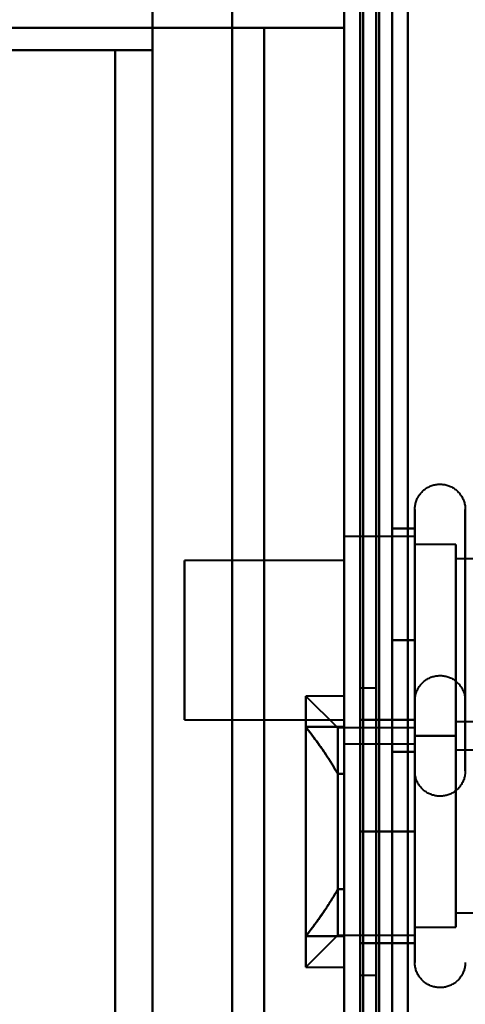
# Model space of a CAD drawing. Header units: millimetres. Extents: x -1087 to 1688, y -120 to 1171.
# Tile 33 of 90: x -700 to -686, y 924 to 955. Entities that reach past the tile are written whole.
import ezdxf

# ---------------------------------------------------------------- set-up
doc = ezdxf.new("R2010")
doc.units = ezdxf.units.MM
doc.layers.add('A-GENM', color=13, linetype='Continuous', lineweight=40)
doc.layers.add('G-IMPT', color=8, linetype='Continuous', lineweight=40)

# ---------------------------------------------------------------- blocks, each defined once
blk = doc.blocks.new('Maintenance r21 - Maintenance r21-769076-Arrière')
at = {"layer": 'A-GENM'}
for p, q in [((-690, 0), (-690, 1098)), ((-690, 1098), (-690, 0))]:
    blk.add_line(p, q, dxfattribs=at)
blk = doc.blocks.new('Souche connecteur circulaire R23 - Souche connecteur circulaire R23-769067-Arrière')
at = {"layer": 'A-GENM'}
blk.add_line((-690, 868), (-690, 1045.5), dxfattribs=at)
blk = doc.blocks.new('NEXA 1500 CALQUES_dwg-769064-Arrière')
at = {"layer": 'G-IMPT'}
for p, q in [((-689.5, 1097.272), (-689.5, 129.472)), ((-690, 1062.772), (-690, 128.972)), ((-690, 1046.872), (-690, 868.372)), ((-690, 868.372), (-690, 1046.872)), ((-689.5, 868.372), (-689.5, 1046.872)), ((-689.5, 1046.872), (-689.5, 868.372)), ((-690, 970.694), (-690, 900.694)), ((-690, 900.694), (-690, 970.694)), ((-708.015, 954.372), (-697.174, 954.372)), ((-697.174, 954.372), (-708.015, 954.372)), ((-687.785, 935.872), (-687.785, 939.972)), ((-687.785, 935.872), (-687.785, 939.972)), ((-687.785, 939.122), (-690, 939.122)), ((-690, 939.122), (-690, 935.872)), ((-690, 935.872), (-690, 939.122)), ((-687.785, 935.872), (-687.785, 939.122)), ((-687.785, 935.872), (-687.785, 939.122)), ((-687.785, 939.122), (-687.785, 932.622)), ((-687.785, 939.122), (-687.785, 932.622)), ((-686.5, 938.872), (-687.785, 938.872)), ((-687.785, 932.872), (-687.785, 938.872)), ((-687.785, 932.872), (-687.785, 938.872)), ((-687.785, 938.872), (-687.785, 932.872)), ((-687.785, 938.872), (-687.785, 932.872)), ((-686.5, 932.872), (-686.5, 938.872)), ((-686.5, 935.872), (-686.5, 938.872)), ((-686.5, 938.872), (-686.5, 935.872)), ((-690, 938.372), (-695, 938.372)), ((-695, 938.372), (-695, 935.872)), ((-695, 935.872), (-695, 938.372)), ((-690, 938.372), (-690, 935.872)), ((-690, 935.872), (-690, 938.372)), ((-674.611, 938.421), (-686.5, 938.421)), ((-686.5, 935.872), (-686.5, 938.421)), ((-686.5, 938.421), (-686.5, 935.872)), ((-695, 935.872), (-695, 933.372)), ((-695, 933.372), (-695, 935.872)), ((-690, 935.872), (-690, 932.622)), ((-690, 932.622), (-690, 935.872)), ((-690, 935.872), (-690, 933.372)), ((-690, 933.372), (-690, 935.872)), ((-687.785, 932.622), (-687.785, 935.872)), ((-687.785, 931.772), (-687.785, 935.872)), ((-686.5, 932.872), (-686.5, 935.872)), ((-686.5, 935.872), (-686.5, 932.872)), ((-686.5, 933.324), (-686.5, 935.872)), ((-686.5, 935.872), (-686.5, 933.324)), ((-689, 934.372), (-689.5, 934.372)), ((-689.5, 925.372), (-689.5, 934.372)), ((-689.5, 925.372), (-689.5, 934.372)), ((-689.5, 934.372), (-689.5, 929.872)), ((-689, 929.872), (-689, 934.372)), ((-689, 934.372), (-689, 929.872)), ((-690.2, 933.122), (-691.2, 934.122)), ((-690, 934.122), (-691.2, 934.122)), ((-691.2, 934.122), (-691.2, 925.622)), ((-691.2, 925.622), (-691.2, 934.122)), ((-690, 934.122), (-690, 925.622)), ((-690, 925.622), (-690, 934.122)), ((-687.785, 929.872), (-687.785, 933.972)), ((-687.785, 929.872), (-687.785, 933.972)), ((-695, 933.372), (-690, 933.372)), ((-687.785, 933.122), (-690.2, 933.122)), ((-690.2, 926.622), (-690.2, 933.122)), ((-690.2, 933.122), (-690.2, 929.872)), ((-687.785, 933.122), (-687.785, 926.622)), ((-687.785, 933.122), (-687.785, 926.622)), ((-687.785, 929.872), (-687.785, 933.122)), ((-687.785, 929.872), (-687.785, 933.122)), ((-686.5, 933.324), (-674.611, 933.324)), ((-687.785, 932.872), (-686.5, 932.872)), ((-686.5, 932.872), (-687.785, 932.872)), ((-687.785, 932.872), (-687.785, 926.872)), ((-687.785, 932.872), (-687.785, 926.872)), ((-687.785, 926.872), (-687.785, 932.872)), ((-687.785, 926.872), (-687.785, 932.872)), ((-686.5, 932.872), (-686.5, 929.872)), ((-686.5, 926.872), (-686.5, 932.872)), ((-686.5, 929.872), (-686.5, 932.872)), ((-690, 932.622), (-687.785, 932.622)), ((-674.611, 932.421), (-686.5, 932.421)), ((-686.5, 932.421), (-686.5, 929.872)), ((-686.5, 929.872), (-686.5, 932.421)), ((-690, 928.063), (-690, 931.681)), ((-690, 931.681), (-690, 929.872)), ((-690.2, 929.872), (-690.2, 926.622)), ((-690, 929.872), (-690, 928.063)), ((-689.5, 929.872), (-689.5, 925.372)), ((-689.5, 929.872), (-689.5, 925.372)), ((-689, 925.372), (-689, 929.872)), ((-689, 929.872), (-689, 925.372)), ((-687.785, 925.772), (-687.785, 929.872)), ((-687.785, 926.622), (-687.785, 929.872)), ((-686.5, 929.872), (-686.5, 927.324)), ((-686.5, 929.872), (-686.5, 926.872)), ((-686.5, 927.324), (-686.5, 929.872)), ((-686.5, 926.872), (-686.5, 929.872)), ((-686.5, 927.324), (-674.611, 927.324)), ((-691.2, 925.622), (-690.2, 926.622)), ((-690.2, 926.622), (-687.785, 926.622)), ((-687.785, 926.872), (-686.5, 926.872)), ((-691.2, 925.622), (-690, 925.622)), ((-689.5, 925.372), (-689, 925.372))]:
    blk.add_line(p, q, dxfattribs=at)
at = {"layer": 'G-IMPT', "flags": 128}
for points in [[(-690, 128.972), (-690, 371.172), (-690, 613.372), (-690, 855.572), (-690, 1097.772)], [(-690, 1097.772), (-690, 855.572), (-690, 613.372), (-690, 371.172), (-690, 128.972)], [(-689.5, 128.972), (-689.5, 371.172), (-689.5, 613.372), (-689.5, 855.572), (-689.5, 1097.772)], [(-689.4, 1097.772), (-689.4, 855.572), (-689.4, 613.372), (-689.4, 371.172), (-689.4, 128.972)], [(-689.4, 128.972), (-689.4, 371.172), (-689.4, 613.372), (-689.4, 855.572), (-689.4, 1097.772)], [(-689.4, 1097.772), (-689.4, 855.572), (-689.4, 613.372), (-689.4, 371.172), (-689.4, 128.972)], [(-689.5, 1097.272), (-689.5, 855.322), (-689.5, 613.372), (-689.5, 371.422), (-689.5, 129.472)], [(-689.5, 129.472), (-689.5, 371.422), (-689.5, 613.372), (-689.5, 855.322), (-689.5, 1097.272)], [(-689.5, 1097.272), (-689.5, 855.322), (-689.5, 613.372), (-689.5, 371.422), (-689.5, 129.472)], [(-689.5, 129.472), (-689.5, 371.422), (-689.5, 613.372), (-689.5, 855.322), (-689.5, 1097.272)], [(-689.5, 1097.272), (-689.5, 855.322), (-689.5, 613.372), (-689.5, 371.422), (-689.5, 129.472)], [(-689.5, 129.472), (-689.5, 371.422), (-689.5, 613.372), (-689.5, 855.322), (-689.5, 1097.272)], [(-689, 1097.272), (-689, 855.322), (-689, 613.372), (-689, 371.422), (-689, 129.472)], [(-689, 129.472), (-689, 371.422), (-689, 613.372), (-689, 855.322), (-689, 1097.272)], [(-689, 1097.272), (-689, 855.322), (-689, 613.372), (-689, 371.422), (-689, 129.472)], [(-688.9, 129.472), (-688.9, 371.422), (-688.9, 613.372), (-688.9, 855.322), (-688.9, 1097.272)], [(-688.9, 1097.272), (-688.9, 855.322), (-688.9, 613.372), (-688.9, 371.422), (-688.9, 129.472)], [(-688.9, 129.472), (-688.9, 371.422), (-688.9, 613.372), (-688.9, 855.322), (-688.9, 1097.272)], [(-690, 1062.772), (-690, 829.322), (-690, 595.872), (-690, 362.422), (-690, 128.972)], [(-690, 128.972), (-690, 362.422), (-690, 595.872), (-690, 829.322), (-690, 1062.772)], [(-689.5, 1062.772), (-689.5, 829.322), (-689.5, 595.872), (-689.5, 362.422), (-689.5, 128.972)], [(-689.4, 1062.772), (-689.4, 829.322), (-689.4, 595.872), (-689.4, 362.422), (-689.4, 128.972)], [(-689.4, 128.972), (-689.4, 362.422), (-689.4, 595.872), (-689.4, 829.322), (-689.4, 1062.772)], [(-689.4, 128.972), (-689.4, 362.422), (-689.4, 595.872), (-689.4, 829.322), (-689.4, 1062.772)], [(-688.5, 129.472), (-688.5, 362.672), (-688.5, 595.872), (-688.5, 829.072), (-688.5, 1062.272)], [(-688.5, 1062.272), (-688.5, 829.072), (-688.5, 595.872), (-688.5, 362.672), (-688.5, 129.472)], [(-688.5, 129.472), (-688.5, 362.672), (-688.5, 595.872), (-688.5, 829.072), (-688.5, 1062.272)], [(-688.5, 1062.272), (-688.5, 829.072), (-688.5, 595.872), (-688.5, 362.672), (-688.5, 129.472)], [(-689.5, 875.872), (-689.5, 905.872), (-689.5, 935.872), (-689.5, 965.872), (-689.5, 995.872)], [(-689.5, 995.872), (-689.5, 965.872), (-689.5, 935.872), (-689.5, 905.872), (-689.5, 875.872)], [(-689.5, 875.872), (-689.5, 905.872), (-689.5, 935.872), (-689.5, 965.872), (-689.5, 995.872)], [(-689.5, 995.872), (-689.5, 965.872), (-689.5, 935.872), (-689.5, 905.872), (-689.5, 875.872)], [(-688.5, 995.872), (-688.5, 965.872), (-688.5, 935.872), (-688.5, 905.872), (-688.5, 875.872)], [(-688.5, 875.872), (-688.5, 905.872), (-688.5, 935.872), (-688.5, 965.872), (-688.5, 995.872)], [(-688.5, 995.872), (-688.5, 965.872), (-688.5, 935.872), (-688.5, 905.872), (-688.5, 875.872)], [(-688.5, 875.872), (-688.5, 905.872), (-688.5, 935.872), (-688.5, 965.872), (-688.5, 995.872)], [(-696, 896.372), (-696, 916.122), (-696, 935.872), (-696, 955.622), (-696, 975.372)], [(-696, 975.372), (-696, 955.622), (-696, 935.872), (-696, 916.122), (-696, 896.372)], [(-693.509, 975.372), (-693.509, 955.622), (-693.509, 935.872), (-693.509, 916.122), (-693.509, 896.372)], [(-693.509, 896.372), (-693.509, 916.122), (-693.509, 935.872), (-693.509, 955.622), (-693.509, 975.372)], [(-690, 975.372), (-690, 955.622), (-690, 935.872), (-690, 916.122), (-690, 896.372)], [(-690, 896.372), (-690, 916.122), (-690, 935.872), (-690, 955.622), (-690, 975.372)], [(-696, 969.372), (-696, 965.622), (-696, 961.872), (-696, 958.122), (-696, 954.372)], [(-696, 954.372), (-696, 958.122), (-696, 961.872), (-696, 965.622), (-696, 969.372)], [(-690, 968.672), (-690, 952.272), (-690, 935.872), (-690, 919.472), (-690, 903.072)], [(-690, 903.072), (-690, 919.472), (-690, 935.872), (-690, 952.272), (-690, 968.672)], [(-690, 968.672), (-690, 952.272), (-690, 935.872), (-690, 919.472), (-690, 903.072)], [(-690, 903.072), (-690, 919.472), (-690, 935.872), (-690, 952.272), (-690, 968.672)], [(-690, 903.072), (-690, 919.472), (-690, 935.872), (-690, 952.272), (-690, 968.672)], [(-690, 968.672), (-690, 952.272), (-690, 935.872), (-690, 919.472), (-690, 903.072)], [(-689.5, 968.672), (-689.5, 952.272), (-689.5, 935.872), (-689.5, 919.472), (-689.5, 903.072)], [(-689.5, 903.072), (-689.5, 919.472), (-689.5, 935.872), (-689.5, 952.272), (-689.5, 968.672)], [(-688, 968.672), (-688, 952.272), (-688, 935.872), (-688, 919.472), (-688, 903.072)], [(-688, 968.672), (-688, 952.272), (-688, 935.872), (-688, 919.472), (-688, 903.072)], [(-688, 968.672), (-688, 952.272), (-688, 935.872), (-688, 919.472), (-688, 903.072)], [(-688, 903.072), (-688, 919.472), (-688, 935.872), (-688, 952.272), (-688, 968.672)], [(-688, 903.072), (-688, 919.472), (-688, 935.872), (-688, 952.272), (-688, 968.672)], [(-688, 903.072), (-688, 919.472), (-688, 935.872), (-688, 952.272), (-688, 968.672)], [(-690, 965.372), (-690, 950.622), (-690, 935.872), (-690, 921.122), (-690, 906.372)], [(-690, 906.372), (-690, 921.122), (-690, 935.872), (-690, 950.622), (-690, 965.372)], [(-692.5, 955.072), (-699.163, 955.072), (-705.826, 955.072), (-712.489, 955.072), (-719.152, 955.072)], [(-719.152, 955.072), (-712.489, 955.072), (-705.826, 955.072), (-699.163, 955.072), (-692.5, 955.072)], [(-692.5, 955.072), (-696.84, 955.072), (-701.18, 955.072), (-705.521, 955.072), (-709.861, 955.072)], [(-709.861, 955.072), (-705.521, 955.072), (-701.18, 955.072), (-696.84, 955.072), (-692.5, 955.072)], [(-692.5, 916.672), (-692.5, 926.272), (-692.5, 935.872), (-692.5, 945.472), (-692.5, 955.072)], [(-692.5, 955.072), (-691.875, 955.072), (-691.25, 955.072), (-690.625, 955.072), (-690, 955.072)], [(-690, 955.072), (-690.625, 955.072), (-691.25, 955.072), (-691.875, 955.072), (-692.5, 955.072)], [(-692.5, 955.072), (-692.5, 945.472), (-692.5, 935.872), (-692.5, 926.272), (-692.5, 916.672)], [(-692.5, 916.672), (-692.5, 926.272), (-692.5, 935.872), (-692.5, 945.472), (-692.5, 955.072)], [(-692.5, 955.072), (-692.5, 945.472), (-692.5, 935.872), (-692.5, 926.272), (-692.5, 916.672)], [(-692.5, 916.672), (-692.5, 926.272), (-692.5, 935.872), (-692.5, 945.472), (-692.5, 955.072)], [(-692.5, 955.072), (-692.5, 945.472), (-692.5, 935.872), (-692.5, 926.272), (-692.5, 916.672)], [(-692.5, 916.672), (-692.5, 926.272), (-692.5, 935.872), (-692.5, 945.472), (-692.5, 955.072)], [(-692.5, 955.072), (-691.875, 955.072), (-691.25, 955.072), (-690.625, 955.072), (-690, 955.072)], [(-690, 955.072), (-690.625, 955.072), (-691.25, 955.072), (-691.875, 955.072), (-692.5, 955.072)], [(-692.5, 955.072), (-692.5, 945.472), (-692.5, 935.872), (-692.5, 926.272), (-692.5, 916.672)], [(-690, 955.072), (-690, 949.593), (-690, 944.113), (-690, 938.634), (-690, 933.154)], [(-690, 933.154), (-690, 938.634), (-690, 944.113), (-690, 949.593), (-690, 955.072)], [(-690, 955.072), (-690, 945.472), (-690, 935.872), (-690, 926.272), (-690, 916.672)], [(-690, 916.672), (-690, 926.272), (-690, 935.872), (-690, 945.472), (-690, 955.072)], [(-696, 954.372), (-701.734, 954.372), (-707.468, 954.372), (-713.202, 954.372), (-718.936, 954.372)], [(-718.936, 954.372), (-713.202, 954.372), (-707.468, 954.372), (-701.734, 954.372), (-696, 954.372)], [(-697.174, 954.372), (-700.346, 954.372), (-703.517, 954.372), (-706.689, 954.372), (-709.861, 954.372)], [(-696, 954.372), (-699.465, 954.372), (-702.93, 954.372), (-706.396, 954.372), (-709.861, 954.372)], [(-709.861, 954.372), (-706.689, 954.372), (-703.517, 954.372), (-700.346, 954.372), (-697.174, 954.372)], [(-709.861, 954.372), (-706.396, 954.372), (-702.93, 954.372), (-699.465, 954.372), (-696, 954.372)], [(-697.174, 954.372), (-697.174, 945.122), (-697.174, 935.872), (-697.174, 926.622), (-697.174, 917.372)], [(-697.174, 917.372), (-697.174, 926.622), (-697.174, 935.872), (-697.174, 945.122), (-697.174, 954.372)], [(-696, 954.372), (-696, 945.122), (-696, 935.872), (-696, 926.622), (-696, 917.372)], [(-696, 917.372), (-696, 926.622), (-696, 935.872), (-696, 945.122), (-696, 954.372)], [(-687.785, 939.972), (-687.785, 940.004), (-687.783, 940.035), (-687.779, 940.067), (-687.775, 940.098), (-687.769, 940.129), (-687.762, 940.16), (-687.754, 940.191), (-687.745, 940.221), (-687.734, 940.251), (-687.723, 940.28), (-687.71, 940.309), (-687.696, 940.337), (-687.681, 940.365), (-687.664, 940.392), (-687.647, 940.419), (-687.629, 940.444), (-687.609, 940.469), (-687.589, 940.493), (-687.568, 940.517), (-687.545, 940.539), (-687.522, 940.561), (-687.498, 940.582), (-687.474, 940.601), (-687.448, 940.62), (-687.422, 940.637), (-687.395, 940.654), (-687.367, 940.669), (-687.339, 940.684), (-687.31, 940.697), (-687.281, 940.709), (-687.251, 940.72), (-687.221, 940.73), (-687.191, 940.738), (-687.16, 940.745), (-687.129, 940.751), (-687.098, 940.756), (-687.066, 940.759), (-687.035, 940.762), (-687.003, 940.763), (-686.972, 940.762), (-686.94, 940.761), (-686.909, 940.758), (-686.877, 940.754), (-686.846, 940.749), (-686.815, 940.742), (-686.784, 940.734), (-686.754, 940.725), (-686.724, 940.715), (-686.695, 940.704), (-686.666, 940.691), (-686.637, 940.677), (-686.609, 940.662), (-686.582, 940.646), (-686.555, 940.629), (-686.53, 940.611), (-686.504, 940.592), (-686.48, 940.572), (-686.456, 940.551), (-686.434, 940.529), (-686.412, 940.506), (-686.391, 940.482), (-686.371, 940.458), (-686.352, 940.433), (-686.334, 940.407), (-686.317, 940.38), (-686.302, 940.352), (-686.287, 940.324), (-686.273, 940.296), (-686.261, 940.267), (-686.25, 940.237), (-686.24, 940.207), (-686.231, 940.177), (-686.224, 940.146), (-686.217, 940.115), (-686.212, 940.084), (-686.208, 940.052), (-686.206, 940.021), (-686.204, 939.989), (-686.204, 939.972)], [(-687.785, 939.972), (-687.785, 939.969), (-687.785, 939.959), (-687.785, 939.943), (-687.785, 939.92), (-687.785, 939.891), (-687.785, 939.855), (-687.785, 939.813), (-687.785, 939.764), (-687.785, 939.709), (-687.785, 939.649), (-687.785, 939.582), (-687.785, 939.509), (-687.785, 939.43), (-687.785, 939.346), (-687.785, 939.256), (-687.785, 939.161), (-687.785, 939.06), (-687.785, 938.955), (-687.785, 938.844), (-687.785, 938.729), (-687.785, 938.609), (-687.785, 938.485), (-687.785, 938.356), (-687.785, 938.224), (-687.785, 938.088), (-687.785, 937.948), (-687.785, 937.805), (-687.785, 937.659), (-687.785, 937.51), (-687.785, 937.358), (-687.785, 937.204), (-687.785, 937.048), (-687.785, 936.89), (-687.785, 936.73), (-687.785, 936.569), (-687.785, 936.407), (-687.785, 936.244), (-687.785, 936.08), (-687.785, 935.917), (-687.785, 935.872)], [(-687.785, 935.872), (-687.785, 936.036), (-687.785, 936.2), (-687.785, 936.363), (-687.785, 936.526), (-687.785, 936.687), (-687.785, 936.847), (-687.785, 937.005), (-687.785, 937.162), (-687.785, 937.317), (-687.785, 937.469), (-687.785, 937.619), (-687.785, 937.766), (-687.785, 937.91), (-687.785, 938.05), (-687.785, 938.187), (-687.785, 938.321), (-687.785, 938.45), (-687.785, 938.576), (-687.785, 938.697), (-687.785, 938.813), (-687.785, 938.925), (-687.785, 939.032), (-687.785, 939.134), (-687.785, 939.231), (-687.785, 939.322), (-687.785, 939.408), (-687.785, 939.488), (-687.785, 939.563), (-687.785, 939.631), (-687.785, 939.694), (-687.785, 939.75), (-687.785, 939.8), (-687.785, 939.844), (-687.785, 939.882), (-687.785, 939.913), (-687.785, 939.937), (-687.785, 939.955), (-687.785, 939.967), (-687.785, 939.972)], [(-686.204, 939.972), (-686.204, 939.969), (-686.204, 939.959), (-686.204, 939.943), (-686.204, 939.92), (-686.204, 939.891), (-686.204, 939.855), (-686.204, 939.813), (-686.204, 939.764), (-686.204, 939.709), (-686.204, 939.649), (-686.204, 939.582), (-686.204, 939.509), (-686.204, 939.43), (-686.204, 939.346), (-686.204, 939.256), (-686.204, 939.161), (-686.204, 939.06), (-686.204, 938.955), (-686.204, 938.844), (-686.204, 938.729), (-686.204, 938.609), (-686.204, 938.485), (-686.204, 938.356), (-686.204, 938.224), (-686.204, 938.088), (-686.204, 937.948), (-686.204, 937.805), (-686.204, 937.659), (-686.204, 937.51), (-686.204, 937.358), (-686.204, 937.204), (-686.204, 937.048), (-686.204, 936.89), (-686.204, 936.73), (-686.204, 936.569), (-686.204, 936.407), (-686.204, 936.244), (-686.204, 936.08), (-686.204, 935.917), (-686.204, 935.872)], [(-686.204, 935.872), (-686.204, 936.036), (-686.204, 936.2), (-686.204, 936.363), (-686.204, 936.526), (-686.204, 936.687), (-686.204, 936.847), (-686.204, 937.005), (-686.204, 937.162), (-686.204, 937.317), (-686.204, 937.469), (-686.204, 937.619), (-686.204, 937.766), (-686.204, 937.91), (-686.204, 938.05), (-686.204, 938.187), (-686.204, 938.321), (-686.204, 938.45), (-686.204, 938.576), (-686.204, 938.697), (-686.204, 938.813), (-686.204, 938.925), (-686.204, 939.032), (-686.204, 939.134), (-686.204, 939.231), (-686.204, 939.322), (-686.204, 939.408), (-686.204, 939.488), (-686.204, 939.563), (-686.204, 939.631), (-686.204, 939.694), (-686.204, 939.75), (-686.204, 939.8), (-686.204, 939.844), (-686.204, 939.882), (-686.204, 939.913), (-686.204, 939.937), (-686.204, 939.955), (-686.204, 939.967), (-686.204, 939.972)], [(-688.5, 935.872), (-688.5, 936.747), (-688.5, 937.622), (-688.5, 938.497), (-688.5, 939.372)], [(-688.5, 939.372), (-688.321, 939.372), (-688.143, 939.372), (-687.964, 939.372), (-687.785, 939.372)], [(-688.5, 939.372), (-688.321, 939.372), (-688.143, 939.372), (-687.964, 939.372), (-687.785, 939.372)], [(-687.785, 939.372), (-687.964, 939.372), (-688.143, 939.372), (-688.321, 939.372), (-688.5, 939.372)], [(-688.5, 939.372), (-688.5, 938.497), (-688.5, 937.622), (-688.5, 936.747), (-688.5, 935.872)], [(-687.785, 939.372), (-687.964, 939.372), (-688.143, 939.372), (-688.321, 939.372), (-688.5, 939.372)], [(-688.5, 935.872), (-688.5, 936.747), (-688.5, 937.622), (-688.5, 938.497), (-688.5, 939.372)], [(-688.5, 939.372), (-688.5, 938.497), (-688.5, 937.622), (-688.5, 936.747), (-688.5, 935.872)], [(-687.785, 939.372), (-687.785, 938.497), (-687.785, 937.622), (-687.785, 936.747), (-687.785, 935.872)], [(-687.785, 935.872), (-687.785, 936.747), (-687.785, 937.622), (-687.785, 938.497), (-687.785, 939.372)], [(-688.5, 932.372), (-688.5, 933.247), (-688.5, 934.122), (-688.5, 934.997), (-688.5, 935.872)], [(-688.5, 935.872), (-688.321, 935.872), (-688.143, 935.872), (-687.964, 935.872), (-687.785, 935.872)], [(-687.785, 935.872), (-687.964, 935.872), (-688.143, 935.872), (-688.321, 935.872), (-688.5, 935.872)], [(-688.5, 935.872), (-688.321, 935.872), (-688.143, 935.872), (-687.964, 935.872), (-687.785, 935.872)], [(-688.5, 935.872), (-688.5, 934.997), (-688.5, 934.122), (-688.5, 933.247), (-688.5, 932.372)], [(-687.785, 935.872), (-687.964, 935.872), (-688.143, 935.872), (-688.321, 935.872), (-688.5, 935.872)], [(-688.5, 932.372), (-688.5, 933.247), (-688.5, 934.122), (-688.5, 934.997), (-688.5, 935.872)], [(-688.5, 935.872), (-688.5, 934.997), (-688.5, 934.122), (-688.5, 933.247), (-688.5, 932.372)], [(-687.785, 931.772), (-687.785, 931.776), (-687.785, 931.785), (-687.785, 931.802), (-687.785, 931.825), (-687.785, 931.854), (-687.785, 931.89), (-687.785, 931.932), (-687.785, 931.98), (-687.785, 932.035), (-687.785, 932.096), (-687.785, 932.163), (-687.785, 932.236), (-687.785, 932.314), (-687.785, 932.399), (-687.785, 932.488), (-687.785, 932.584), (-687.785, 932.684), (-687.785, 932.79), (-687.785, 932.9), (-687.785, 933.016), (-687.785, 933.136), (-687.785, 933.26), (-687.785, 933.388), (-687.785, 933.521), (-687.785, 933.657), (-687.785, 933.797), (-687.785, 933.94), (-687.785, 934.086), (-687.785, 934.235), (-687.785, 934.387), (-687.785, 934.541), (-687.785, 934.697), (-687.785, 934.855), (-687.785, 935.014), (-687.785, 935.175), (-687.785, 935.338), (-687.785, 935.501), (-687.785, 935.664), (-687.785, 935.828), (-687.785, 935.872)], [(-687.785, 935.872), (-687.785, 935.708), (-687.785, 935.545), (-687.785, 935.381), (-687.785, 935.219), (-687.785, 935.058), (-687.785, 934.898), (-687.785, 934.739), (-687.785, 934.583), (-687.785, 934.428), (-687.785, 934.276), (-687.785, 934.126), (-687.785, 933.979), (-687.785, 933.835), (-687.785, 933.694), (-687.785, 933.557), (-687.785, 933.424), (-687.785, 933.294), (-687.785, 933.169), (-687.785, 933.048), (-687.785, 932.931), (-687.785, 932.819), (-687.785, 932.712), (-687.785, 932.61), (-687.785, 932.514), (-687.785, 932.422), (-687.785, 932.336), (-687.785, 932.256), (-687.785, 932.182), (-687.785, 932.113), (-687.785, 932.051), (-687.785, 931.995), (-687.785, 931.944), (-687.785, 931.901), (-687.785, 931.863), (-687.785, 931.832), (-687.785, 931.807), (-687.785, 931.789), (-687.785, 931.778), (-687.785, 931.773)], [(-687.785, 935.872), (-687.785, 934.997), (-687.785, 934.122), (-687.785, 933.247), (-687.785, 932.372)], [(-687.785, 932.372), (-687.785, 933.247), (-687.785, 934.122), (-687.785, 934.997), (-687.785, 935.872)], [(-686.204, 931.772), (-686.204, 931.776), (-686.204, 931.785), (-686.204, 931.802), (-686.204, 931.825), (-686.204, 931.854), (-686.204, 931.89), (-686.204, 931.932), (-686.204, 931.98), (-686.204, 932.035), (-686.204, 932.096), (-686.204, 932.163), (-686.204, 932.236), (-686.204, 932.314), (-686.204, 932.399), (-686.204, 932.488), (-686.204, 932.584), (-686.204, 932.684), (-686.204, 932.79), (-686.204, 932.9), (-686.204, 933.016), (-686.204, 933.136), (-686.204, 933.26), (-686.204, 933.388), (-686.204, 933.521), (-686.204, 933.657), (-686.204, 933.797), (-686.204, 933.94), (-686.204, 934.086), (-686.204, 934.235), (-686.204, 934.387), (-686.204, 934.541), (-686.204, 934.697), (-686.204, 934.855), (-686.204, 935.014), (-686.204, 935.175), (-686.204, 935.338), (-686.204, 935.501), (-686.204, 935.664), (-686.204, 935.828), (-686.204, 935.872)], [(-686.204, 935.872), (-686.204, 935.708), (-686.204, 935.545), (-686.204, 935.381), (-686.204, 935.219), (-686.204, 935.058), (-686.204, 934.898), (-686.204, 934.739), (-686.204, 934.583), (-686.204, 934.428), (-686.204, 934.276), (-686.204, 934.126), (-686.204, 933.979), (-686.204, 933.835), (-686.204, 933.694), (-686.204, 933.557), (-686.204, 933.424), (-686.204, 933.294), (-686.204, 933.169), (-686.204, 933.048), (-686.204, 932.931), (-686.204, 932.819), (-686.204, 932.712), (-686.204, 932.61), (-686.204, 932.514), (-686.204, 932.422), (-686.204, 932.336), (-686.204, 932.256), (-686.204, 932.182), (-686.204, 932.113), (-686.204, 932.051), (-686.204, 931.995), (-686.204, 931.944), (-686.204, 931.901), (-686.204, 931.863), (-686.204, 931.832), (-686.204, 931.807), (-686.204, 931.789), (-686.204, 931.778), (-686.204, 931.773)], [(-687.785, 933.972), (-687.785, 934.004), (-687.783, 934.035), (-687.779, 934.067), (-687.775, 934.098), (-687.769, 934.129), (-687.762, 934.16), (-687.754, 934.191), (-687.745, 934.221), (-687.734, 934.251), (-687.723, 934.28), (-687.71, 934.309), (-687.696, 934.337), (-687.681, 934.365), (-687.664, 934.392), (-687.647, 934.419), (-687.629, 934.444), (-687.609, 934.469), (-687.589, 934.493), (-687.568, 934.517), (-687.545, 934.539), (-687.522, 934.561), (-687.498, 934.582), (-687.474, 934.601), (-687.448, 934.62), (-687.422, 934.637), (-687.395, 934.654), (-687.367, 934.669), (-687.339, 934.684), (-687.31, 934.697), (-687.281, 934.709), (-687.251, 934.72), (-687.221, 934.73), (-687.191, 934.738), (-687.16, 934.745), (-687.129, 934.751), (-687.098, 934.756), (-687.066, 934.759), (-687.035, 934.762), (-687.003, 934.763), (-686.972, 934.762), (-686.94, 934.761), (-686.909, 934.758), (-686.877, 934.754), (-686.846, 934.749), (-686.815, 934.742), (-686.784, 934.734), (-686.754, 934.725), (-686.724, 934.715), (-686.695, 934.704), (-686.666, 934.691), (-686.637, 934.677), (-686.609, 934.662), (-686.582, 934.646), (-686.555, 934.629), (-686.53, 934.611), (-686.504, 934.592), (-686.48, 934.572), (-686.456, 934.551), (-686.434, 934.529), (-686.412, 934.506), (-686.391, 934.482), (-686.371, 934.458), (-686.352, 934.433), (-686.334, 934.407), (-686.317, 934.38), (-686.302, 934.352), (-686.287, 934.324), (-686.273, 934.296), (-686.261, 934.267), (-686.25, 934.237), (-686.24, 934.207), (-686.231, 934.177), (-686.224, 934.146), (-686.217, 934.115), (-686.212, 934.084), (-686.208, 934.052), (-686.206, 934.021), (-686.204, 933.989), (-686.204, 933.972)], [(-687.785, 933.972), (-687.785, 933.969), (-687.785, 933.959), (-687.785, 933.943), (-687.785, 933.92), (-687.785, 933.891), (-687.785, 933.855), (-687.785, 933.813), (-687.785, 933.764), (-687.785, 933.709), (-687.785, 933.649), (-687.785, 933.582), (-687.785, 933.509), (-687.785, 933.43), (-687.785, 933.346), (-687.785, 933.256), (-687.785, 933.161), (-687.785, 933.06), (-687.785, 932.955), (-687.785, 932.844), (-687.785, 932.729), (-687.785, 932.609), (-687.785, 932.485), (-687.785, 932.356), (-687.785, 932.224), (-687.785, 932.088), (-687.785, 931.948), (-687.785, 931.805), (-687.785, 931.659), (-687.785, 931.51), (-687.785, 931.358), (-687.785, 931.204), (-687.785, 931.048), (-687.785, 930.89), (-687.785, 930.73), (-687.785, 930.569), (-687.785, 930.407), (-687.785, 930.244), (-687.785, 930.08), (-687.785, 929.917), (-687.785, 929.872)], [(-687.785, 929.872), (-687.785, 930.036), (-687.785, 930.2), (-687.785, 930.363), (-687.785, 930.526), (-687.785, 930.687), (-687.785, 930.847), (-687.785, 931.005), (-687.785, 931.162), (-687.785, 931.317), (-687.785, 931.469), (-687.785, 931.619), (-687.785, 931.766), (-687.785, 931.91), (-687.785, 932.05), (-687.785, 932.187), (-687.785, 932.321), (-687.785, 932.45), (-687.785, 932.576), (-687.785, 932.697), (-687.785, 932.813), (-687.785, 932.925), (-687.785, 933.032), (-687.785, 933.134), (-687.785, 933.231), (-687.785, 933.322), (-687.785, 933.408), (-687.785, 933.488), (-687.785, 933.563), (-687.785, 933.631), (-687.785, 933.694), (-687.785, 933.75), (-687.785, 933.8), (-687.785, 933.844), (-687.785, 933.882), (-687.785, 933.913), (-687.785, 933.937), (-687.785, 933.955), (-687.785, 933.967), (-687.785, 933.972)], [(-689.5, 929.872), (-689.5, 930.747), (-689.5, 931.622), (-689.5, 932.497), (-689.5, 933.372)], [(-689.5, 933.372), (-689.071, 933.372), (-688.643, 933.372), (-688.214, 933.372), (-687.785, 933.372)], [(-689.5, 933.372), (-689.071, 933.372), (-688.643, 933.372), (-688.214, 933.372), (-687.785, 933.372)], [(-687.785, 933.372), (-688.214, 933.372), (-688.643, 933.372), (-689.071, 933.372), (-689.5, 933.372)], [(-689.5, 933.372), (-689.5, 932.497), (-689.5, 931.622), (-689.5, 930.747), (-689.5, 929.872)], [(-687.785, 933.372), (-688.214, 933.372), (-688.643, 933.372), (-689.071, 933.372), (-689.5, 933.372)], [(-689.5, 929.872), (-689.5, 930.747), (-689.5, 931.622), (-689.5, 932.497), (-689.5, 933.372)], [(-689.5, 933.372), (-689.5, 932.497), (-689.5, 931.622), (-689.5, 930.747), (-689.5, 929.872)], [(-687.785, 933.372), (-687.785, 932.497), (-687.785, 931.622), (-687.785, 930.747), (-687.785, 929.872)], [(-687.785, 929.872), (-687.785, 930.747), (-687.785, 931.622), (-687.785, 932.497), (-687.785, 933.372)], [(-691.2, 933.154), (-690.9, 933.154), (-690.6, 933.154), (-690.3, 933.154), (-690, 933.154)], [(-690, 933.154), (-690.3, 933.154), (-690.6, 933.154), (-690.9, 933.154), (-691.2, 933.154)], [(-687.785, 932.372), (-687.964, 932.372), (-688.143, 932.372), (-688.321, 932.372), (-688.5, 932.372)], [(-688.5, 932.372), (-688.321, 932.372), (-688.143, 932.372), (-687.964, 932.372), (-687.785, 932.372)], [(-688.5, 932.372), (-688.321, 932.372), (-688.143, 932.372), (-687.964, 932.372), (-687.785, 932.372)], [(-687.785, 932.372), (-687.964, 932.372), (-688.143, 932.372), (-688.321, 932.372), (-688.5, 932.372)], [(-690, 931.681), (-690.05, 931.681), (-690.1, 931.681), (-690.15, 931.681), (-690.2, 931.681)], [(-690.2, 931.681), (-690.15, 931.681), (-690.1, 931.681), (-690.05, 931.681), (-690, 931.681)], [(-690, 928.063), (-690, 928.968), (-690, 929.872), (-690, 930.777), (-690, 931.681)], [(-690, 931.681), (-690, 930.777), (-690, 929.872), (-690, 928.968), (-690, 928.063)], [(-686.204, 931.772), (-686.205, 931.741), (-686.207, 931.709), (-686.21, 931.678), (-686.214, 931.646), (-686.22, 931.615), (-686.227, 931.584), (-686.235, 931.554), (-686.244, 931.524), (-686.255, 931.494), (-686.267, 931.464), (-686.28, 931.436), (-686.294, 931.407), (-686.309, 931.38), (-686.325, 931.352), (-686.342, 931.326), (-686.361, 931.3), (-686.38, 931.275), (-686.4, 931.251), (-686.422, 931.228), (-686.444, 931.205), (-686.467, 931.184), (-686.491, 931.163), (-686.516, 931.143), (-686.541, 931.125), (-686.568, 931.107), (-686.595, 931.091), (-686.622, 931.075), (-686.65, 931.061), (-686.679, 931.048), (-686.708, 931.036), (-686.738, 931.025), (-686.768, 931.015), (-686.799, 931.007), (-686.829, 930.999), (-686.86, 930.993), (-686.892, 930.989), (-686.923, 930.985), (-686.955, 930.983), (-686.986, 930.982), (-687.018, 930.982), (-687.049, 930.984), (-687.081, 930.987), (-687.112, 930.991), (-687.143, 930.996), (-687.174, 931.003), (-687.205, 931.01), (-687.235, 931.019), (-687.265, 931.03), (-687.295, 931.041), (-687.324, 931.054), (-687.352, 931.067), (-687.38, 931.082), (-687.407, 931.098), (-687.434, 931.115), (-687.46, 931.133), (-687.485, 931.152), (-687.509, 931.172), (-687.533, 931.194), (-687.556, 931.216), (-687.578, 931.238), (-687.598, 931.262), (-687.618, 931.287), (-687.637, 931.312), (-687.655, 931.338), (-687.672, 931.365), (-687.688, 931.392), (-687.702, 931.42), (-687.716, 931.449), (-687.728, 931.478), (-687.739, 931.508), (-687.749, 931.538), (-687.758, 931.568), (-687.766, 931.599), (-687.772, 931.63), (-687.777, 931.661), (-687.781, 931.692), (-687.784, 931.724), (-687.785, 931.755), (-687.785, 931.772)], [(-687.785, 929.872), (-688.214, 929.872), (-688.643, 929.872), (-689.071, 929.872), (-689.5, 929.872)], [(-689.5, 929.872), (-689.071, 929.872), (-688.643, 929.872), (-688.214, 929.872), (-687.785, 929.872)], [(-689.5, 929.872), (-689.5, 928.997), (-689.5, 928.122), (-689.5, 927.247), (-689.5, 926.372)], [(-687.785, 929.872), (-688.214, 929.872), (-688.643, 929.872), (-689.071, 929.872), (-689.5, 929.872)], [(-689.5, 926.372), (-689.5, 927.247), (-689.5, 928.122), (-689.5, 928.997), (-689.5, 929.872)], [(-689.5, 929.872), (-689.071, 929.872), (-688.643, 929.872), (-688.214, 929.872), (-687.785, 929.872)], [(-689.5, 929.872), (-689.5, 928.997), (-689.5, 928.122), (-689.5, 927.247), (-689.5, 926.372)], [(-689.5, 926.372), (-689.5, 927.247), (-689.5, 928.122), (-689.5, 928.997), (-689.5, 929.872)], [(-687.785, 925.772), (-687.785, 925.776), (-687.785, 925.785), (-687.785, 925.802), (-687.785, 925.825), (-687.785, 925.854), (-687.785, 925.89), (-687.785, 925.932), (-687.785, 925.98), (-687.785, 926.035), (-687.785, 926.096), (-687.785, 926.163), (-687.785, 926.236), (-687.785, 926.314), (-687.785, 926.399), (-687.785, 926.488), (-687.785, 926.584), (-687.785, 926.684), (-687.785, 926.79), (-687.785, 926.9), (-687.785, 927.016), (-687.785, 927.136), (-687.785, 927.26), (-687.785, 927.388), (-687.785, 927.521), (-687.785, 927.657), (-687.785, 927.797), (-687.785, 927.94), (-687.785, 928.086), (-687.785, 928.235), (-687.785, 928.387), (-687.785, 928.541), (-687.785, 928.697), (-687.785, 928.855), (-687.785, 929.014), (-687.785, 929.175), (-687.785, 929.338), (-687.785, 929.501), (-687.785, 929.664), (-687.785, 929.828), (-687.785, 929.872)], [(-687.785, 929.872), (-687.785, 929.708), (-687.785, 929.545), (-687.785, 929.381), (-687.785, 929.219), (-687.785, 929.058), (-687.785, 928.898), (-687.785, 928.739), (-687.785, 928.583), (-687.785, 928.428), (-687.785, 928.276), (-687.785, 928.126), (-687.785, 927.979), (-687.785, 927.835), (-687.785, 927.694), (-687.785, 927.557), (-687.785, 927.424), (-687.785, 927.294), (-687.785, 927.169), (-687.785, 927.048), (-687.785, 926.931), (-687.785, 926.819), (-687.785, 926.712), (-687.785, 926.61), (-687.785, 926.514), (-687.785, 926.422), (-687.785, 926.336), (-687.785, 926.256), (-687.785, 926.182), (-687.785, 926.113), (-687.785, 926.051), (-687.785, 925.995), (-687.785, 925.944), (-687.785, 925.901), (-687.785, 925.863), (-687.785, 925.832), (-687.785, 925.807), (-687.785, 925.789), (-687.785, 925.778), (-687.785, 925.773)], [(-687.785, 926.372), (-687.785, 927.247), (-687.785, 928.122), (-687.785, 928.997), (-687.785, 929.872)], [(-687.785, 929.872), (-687.785, 928.997), (-687.785, 928.122), (-687.785, 927.247), (-687.785, 926.372)], [(-690.2, 928.063), (-690.15, 928.063), (-690.1, 928.063), (-690.05, 928.063), (-690, 928.063)], [(-690, 928.063), (-690.05, 928.063), (-690.1, 928.063), (-690.15, 928.063), (-690.2, 928.063)], [(-690, 926.59), (-690.3, 926.59), (-690.6, 926.59), (-690.9, 926.59), (-691.2, 926.59)], [(-691.2, 926.59), (-690.9, 926.59), (-690.6, 926.59), (-690.3, 926.59), (-690, 926.59)], [(-690, 926.59), (-690, 924.111), (-690, 921.631), (-690, 919.152), (-690, 916.672)], [(-690, 916.672), (-690, 919.152), (-690, 921.631), (-690, 924.111), (-690, 926.59)], [(-689.5, 926.372), (-689.071, 926.372), (-688.643, 926.372), (-688.214, 926.372), (-687.785, 926.372)], [(-689.5, 926.372), (-689.071, 926.372), (-688.643, 926.372), (-688.214, 926.372), (-687.785, 926.372)], [(-687.785, 926.372), (-688.214, 926.372), (-688.643, 926.372), (-689.071, 926.372), (-689.5, 926.372)], [(-687.785, 926.372), (-688.214, 926.372), (-688.643, 926.372), (-689.071, 926.372), (-689.5, 926.372)], [(-686.204, 925.772), (-686.205, 925.741), (-686.207, 925.709), (-686.21, 925.678), (-686.214, 925.646), (-686.22, 925.615), (-686.227, 925.584), (-686.235, 925.554), (-686.244, 925.524), (-686.255, 925.494), (-686.267, 925.464), (-686.28, 925.436), (-686.294, 925.407), (-686.309, 925.38), (-686.325, 925.352), (-686.342, 925.326), (-686.361, 925.3), (-686.38, 925.275), (-686.4, 925.251), (-686.422, 925.228), (-686.444, 925.205), (-686.467, 925.184), (-686.491, 925.163), (-686.516, 925.143), (-686.541, 925.125), (-686.568, 925.107), (-686.595, 925.091), (-686.622, 925.075), (-686.65, 925.061), (-686.679, 925.048), (-686.708, 925.036), (-686.738, 925.025), (-686.768, 925.015), (-686.799, 925.007), (-686.829, 924.999), (-686.86, 924.993), (-686.892, 924.989), (-686.923, 924.985), (-686.955, 924.983), (-686.986, 924.982), (-687.018, 924.982), (-687.049, 924.984), (-687.081, 924.987), (-687.112, 924.991), (-687.143, 924.996), (-687.174, 925.003), (-687.205, 925.01), (-687.235, 925.019), (-687.265, 925.03), (-687.295, 925.041), (-687.324, 925.054), (-687.352, 925.067), (-687.38, 925.082), (-687.407, 925.098), (-687.434, 925.115), (-687.46, 925.133), (-687.485, 925.152), (-687.509, 925.172), (-687.533, 925.194), (-687.556, 925.216), (-687.578, 925.238), (-687.598, 925.262), (-687.618, 925.287), (-687.637, 925.312), (-687.655, 925.338), (-687.672, 925.365), (-687.688, 925.392), (-687.702, 925.42), (-687.716, 925.449), (-687.728, 925.478), (-687.739, 925.508), (-687.749, 925.538), (-687.758, 925.568), (-687.766, 925.599), (-687.772, 925.63), (-687.777, 925.661), (-687.781, 925.692), (-687.784, 925.724), (-687.785, 925.755), (-687.785, 925.772)]]:
    blk.add_lwpolyline(points, dxfattribs=at)
at = {"layer": 'G-IMPT'}
for points in [[(-690.2, 931.681), (-690.255, 931.781), (-690.378, 931.99), (-690.598, 932.332), (-690.866, 932.714), (-691.083, 933.002), (-691.2, 933.154)], [(-691.2, 926.59), (-691.083, 926.743), (-690.866, 927.031), (-690.598, 927.412), (-690.378, 927.755), (-690.255, 927.963), (-690.2, 928.063)]]:
    blk.add_open_spline(points, degree=3, dxfattribs=at)
for points in [[(-691.2, 933.154), (-691.083, 933.003), (-690.867, 932.714), (-690.512, 932.207), (-690.31, 931.881), (-690.2, 931.681)], [(-690.2, 928.063), (-690.255, 927.964), (-690.379, 927.754), (-690.674, 927.297), (-690.966, 926.894), (-691.2, 926.59)]]:
    blk.add_open_spline(points, degree=3, knots=[0, 0, 0, 0, 0.25, 0.5, 1, 1, 1, 1], dxfattribs=at)

msp = doc.modelspace()

# ---------------------------------------------------------------- block references
at = {"layer": 'A-GENM'}
for name in ['Maintenance r21 - Maintenance r21-769076-Arrière', 'Souche connecteur circulaire R23 - Souche connecteur circulaire R23-769067-Arrière']:
    msp.add_blockref(name, (0, 0), dxfattribs=at)
at = {"layer": 'G-IMPT'}
msp.add_blockref('NEXA 1500 CALQUES_dwg-769064-Arrière', (0, 0), dxfattribs=at)

doc.saveas('drawing.dxf')
